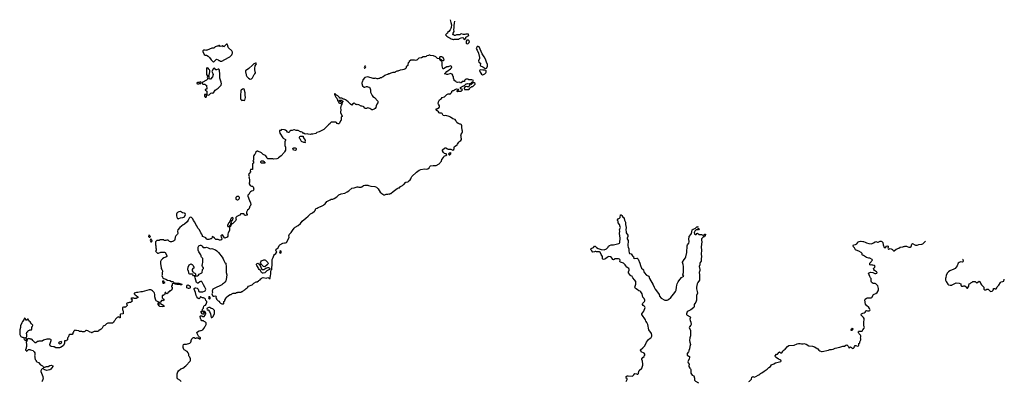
# Model space of a CAD drawing. Header units: inches. Extents: x 1980008 to 2252673, y 74414 to 260562.
# Tile 160 of 228: x 2122345 to 2148089, y 235423 to 244883. Entities that reach past the tile are written whole.
import ezdxf

# ---------------------------------------------------------------- set-up
doc = ezdxf.new("R2010")
doc.units = ezdxf.units.IN
doc.header["$MEASUREMENT"] = 0
for name, color, linetype in [('C1223', 7, 'Continuous'), ('C1224', 7, 'Continuous'), ('C1233', 7, 'Continuous'), ('C1234', 7, 'Continuous'), ('C1243', 7, 'Continuous')]:
    doc.layers.add(name, color=color, linetype=linetype)

msp = doc.modelspace()

# ---------------------------------------------------------------- linework, layer by layer
at = {"layer": 'C1223', "color": 5, "elevation": 120}
for points in [[(2128362, 240000), (2128352, 239990), (2128351, 239969), (2128334, 239930), (2128300, 239900), (2128272, 239850), (2128273, 239813), (2128294, 239790), (2128294, 239770), (2128250, 239758), (2128226, 239770), (2128216, 239796), (2128207, 239807), (2128130, 239806), (2128118, 239802), (2128113, 239767), (2128090, 239766), (2128023, 239737), (2127992, 239710), (2127992, 239672), (2128002, 239650), (2127994, 239630), (2127910, 239546), (2127878, 239542), (2127872, 239508), (2127858, 239502), (2127854, 239470), (2127838, 239462), (2127833, 239447), (2127832, 239370), (2127798, 239310), (2127785, 239270), (2127784, 239216), (2127770, 239198), (2127709, 239169), (2127696, 239176), (2127680, 239200), (2127669, 239230), (2127650, 239255), (2127630, 239249), (2127605, 239230), (2127610, 239194), (2127621, 239181), (2127631, 239150), (2127615, 239124), (2127590, 239113), (2127570, 239115), (2127530, 239133), (2127489, 239129), (2127475, 239135), (2127442, 239170), (2127390, 239208), (2127374, 239206), (2127372, 239168), (2127352, 239148), (2127330, 239148), (2127319, 239141), (2127290, 239136), (2127250, 239137), (2127241, 239141), (2127229, 239150), (2127213, 239173), (2127190, 239188), (2127150, 239206), (2127127, 239207), (2127128, 239230), (2127109, 239270), (2127083, 239303), (2127042, 239382), (2127004, 239430), (2126972, 239492), (2126947, 239527), (2126921, 239590), (2126890, 239634), (2126870, 239674), (2126855, 239695), (2126834, 239710), (2126810, 239713), (2126794, 239706), (2126778, 239690), (2126750, 239638), (2126722, 239598), (2126650, 239533), (2126622, 239518), (2126530, 239449), (2126476, 239390), (2126471, 239350), (2126482, 239290), (2126471, 239269), (2126430, 239226), (2126412, 239190), (2126401, 239130), (2126391, 239109), (2126370, 239089), (2126310, 239069), (2126290, 239068), (2126263, 239083), (2126230, 239118), (2126196, 239116), (2126170, 239108), (2126130, 239109), (2126116, 239116), (2126110, 239126), (2126010, 239126), (2125990, 239108), (2125930, 239106), (2125894, 239070), (2125894, 238990), (2125902, 238970), (2125904, 238916), (2125912, 238890), (2125912, 238848), (2125894, 238830), (2125950, 238774), (2125970, 238774), (2126036, 238804), (2126070, 238805), (2126090, 238798), (2126130, 238802), (2126152, 238790), (2126192, 238710), (2126191, 238689), (2126162, 238670), (2126112, 238650), (2126082, 238630), (2126042, 238590), (2126025, 238555), (2126025, 238490), (2126032, 238470), (2126045, 238370), (2126062, 238350), (2126082, 238310), (2126082, 238290), (2126073, 238267), (2126072, 238210), (2126065, 238190), (2126082, 238150), (2126086, 238126), (2126114, 238110), (2126170, 238091), (2126210, 238071), (2126270, 238061), (2126310, 238036), (2126350, 238036), (2126390, 237992), (2126430, 238001), (2126510, 237993), (2126530, 237978), (2126578, 237970), (2126582, 237950), (2126550, 237947), (2126530, 237958), (2126519, 237959), (2126450, 237953), (2126405, 237965), (2126390, 237986), (2126334, 237970), (2126334, 237930), (2126318, 237922), (2126314, 237910), (2126318, 237898), (2126334, 237890), (2126334, 237830), (2126318, 237822), (2126313, 237807), (2126298, 237802), (2126290, 237786), (2126270, 237786), (2126250, 237766), (2126238, 237762), (2126234, 237750), (2126218, 237742), (2126214, 237730), (2126198, 237722), (2126190, 237706), (2126182, 237722), (2126167, 237727), (2126162, 237742), (2126150, 237746), (2126142, 237730), (2126142, 237710), (2126131, 237689), (2126113, 237687), (2126094, 237670), (2126074, 237666), (2126072, 237610), (2126085, 237585), (2126112, 237570), (2126122, 237550), (2126117, 237543), (2126090, 237529), (2126070, 237538), (2126050, 237538), (2126032, 237510), (2126030, 237486), (2125986, 237486), (2125986, 237490), (2125909, 237529), (2125908, 237550), (2125895, 237575), (2125875, 237630), (2125874, 237690), (2125868, 237730), (2125858, 237750), (2125818, 237790), (2125790, 237809), (2125770, 237815), (2125730, 237815), (2125550, 237764), (2125512, 237768), (2125435, 237745), (2125397, 237743), (2125347, 237733), (2125342, 237730), (2125338, 237710), (2125364, 237684), (2125392, 237670), (2125434, 237630), (2125434, 237610), (2125430, 237606), (2125410, 237606), (2125392, 237588), (2125350, 237588), (2125330, 237598), (2125264, 237596), (2125254, 237590), (2125273, 237573), (2125278, 237558), (2125294, 237550), (2125278, 237542), (2125274, 237506), (2125258, 237502), (2125250, 237486), (2125210, 237486), (2125190, 237478), (2125170, 237478), (2125138, 237462), (2125134, 237450), (2125144, 237444), (2125157, 237417), (2125158, 237410), (2125150, 237398), (2125134, 237390), (2125110, 237366), (2125078, 237362), (2125070, 237346), (2125062, 237362), (2125050, 237366), (2125034, 237350), (2125034, 237290), (2125038, 237278), (2125054, 237270), (2125054, 237190), (2124978, 237182), (2124974, 237170), (2124973, 237087), (2124950, 237086), (2124942, 237102), (2124930, 237106), (2124894, 237090), (2124850, 237046), (2124834, 237010), (2124810, 236986), (2124797, 236963), (2124770, 236948), (2124750, 236942), (2124730, 236948), (2124650, 236946), (2124614, 236930), (2124570, 236886), (2124544, 236876), (2124530, 236866), (2124502, 236810), (2124477, 236783), (2124450, 236766), (2124418, 236762), (2124413, 236747), (2124390, 236726), (2124290, 236726), (2124238, 236702), (2124234, 236686), (2124230, 236686), (2124222, 236702), (2124190, 236706), (2124130, 236742), (2124090, 236755), (2124070, 236748), (2124051, 236729), (2124030, 236718), (2123990, 236718), (2123970, 236726), (2123910, 236726), (2123890, 236746), (2123830, 236748), (2123816, 236756), (2123790, 236758), (2123774, 236750), (2123754, 236730), (2123754, 236710), (2123734, 236690), (2123734, 236670), (2123713, 236647), (2123650, 236648), (2123640, 236640), (2123630, 236626), (2123622, 236590), (2123602, 236570), (2123594, 236550), (2123594, 236510), (2123578, 236502), (2123570, 236486), (2123530, 236486), (2123518, 236482), (2123512, 236410), (2123482, 236350), (2123414, 236310), (2123383, 236303), (2123290, 236298), (2123250, 236322), (2123230, 236329), (2123170, 236335), (2123138, 236350), (2123135, 236390), (2123169, 236490), (2123168, 236508), (2123158, 236518), (2123130, 236529), (2123050, 236524), (2122970, 236495), (2122930, 236475), (2122844, 236476), (2122830, 236466), (2122810, 236466), (2122770, 236426), (2122747, 236427), (2122689, 236489), (2122675, 236515), (2122650, 236528), (2122630, 236528), (2122616, 236536), (2122590, 236538), (2122570, 236546), (2122550, 236526), (2122538, 236522), (2122532, 236468), (2122518, 236462), (2122514, 236450), (2122514, 236430), (2122522, 236410), (2122522, 236330), (2122512, 236310), (2122512, 236288), (2122494, 236250), (2122498, 236238), (2122513, 236233), (2122518, 236218), (2122530, 236214), (2122573, 236253), (2122610, 236254), (2122625, 236245), (2122694, 236230), (2122710, 236214), (2122722, 236190), (2122742, 236170), (2122744, 236116), (2122732, 236090), (2122742, 236070), (2122742, 236030), (2122752, 236012), (2122753, 235993), (2122774, 235970), (2122774, 235950), (2122794, 235930), (2122833, 235913), (2122890, 235852), (2122942, 235830), (2122962, 235810), (2122970, 235794), (2123007, 235793), (2123018, 235802), (2123049, 235811), (2123090, 235811), (2123130, 235835), (2123170, 235846), (2123212, 235832), (2123212, 235810), (2123157, 235743), (2123130, 235725), (2123090, 235712), (2123046, 235710), (2122986, 235730), (2122966, 235750), (2122962, 235762), (2122950, 235766), (2122912, 235728), (2122900, 235700), (2122900, 235680), (2122930, 235594), (2122954, 235550), (2122952, 235528), (2122956, 235510), (2122951, 235470), (2122935, 235430), (2122921, 235410)], [(2126570, 235415), (2126535, 235450), (2126470, 235489), (2126461, 235510), (2126459, 235550), (2126465, 235615), (2126479, 235670), (2126500, 235700), (2126562, 235750), (2126610, 235771), (2126689, 235830), (2126802, 235950), (2126814, 235970), (2126815, 236015), (2126795, 236055), (2126778, 236070), (2126768, 236090), (2126768, 236130), (2126748, 236170), (2126720, 236200), (2126646, 236246), (2126637, 236257), (2126619, 236310), (2126615, 236350), (2126630, 236382), (2126648, 236392), (2126710, 236392), (2126730, 236402), (2126766, 236410), (2126795, 236425), (2126818, 236450), (2126828, 236470), (2126828, 236490), (2126842, 236530), (2126870, 236562), (2126890, 236572), (2126910, 236572), (2126930, 236554), (2126950, 236554), (2126970, 236562), (2127010, 236562), (2127050, 236538), (2127070, 236534), (2127074, 236546), (2127070, 236558), (2127062, 236570), (2127042, 236582), (2127022, 236602), (2126996, 236656), (2126982, 236670), (2126980, 236700), (2126990, 236714), (2127040, 236740), (2127070, 236752), (2127090, 236752), (2127130, 236772), (2127158, 236802), (2127196, 236864), (2127206, 236870), (2127208, 236892), (2127218, 236910), (2127218, 236950), (2127206, 236970), (2127170, 236986), (2127150, 237006), (2127110, 237008), (2127088, 237030), (2127069, 237070), (2127066, 237130), (2127070, 237134), (2127110, 237134), (2127130, 237122), (2127170, 237122), (2127198, 237150), (2127198, 237170), (2127208, 237190), (2127208, 237210), (2127186, 237250), (2127150, 237258), (2127134, 237250), (2127153, 237233), (2127162, 237210), (2127162, 237190), (2127150, 237178), (2127130, 237178), (2127109, 237189), (2127106, 237210), (2127086, 237230), (2127086, 237250), (2127090, 237254), (2127110, 237254), (2127118, 237262), (2127126, 237290), (2127126, 237310), (2127147, 237333), (2127147, 237347), (2127161, 237390), (2127170, 237405), (2127201, 237419), (2127218, 237442), (2127229, 237471), (2127242, 237490), (2127238, 237510), (2127215, 237535), (2127202, 237570), (2127188, 237590), (2127150, 237609), (2127126, 237610), (2127088, 237628), (2127070, 237646), (2127050, 237589), (2127030, 237584), (2127002, 237602), (2126977, 237630), (2126955, 237670), (2126944, 237744), (2126906, 237830), (2126904, 237850), (2126930, 237867), (2126950, 237871), (2126981, 237861), (2126993, 237853), (2127007, 237830), (2127030, 237772), (2127050, 237765), (2127130, 237767), (2127177, 237783), (2127190, 237792), (2127202, 237810), (2127208, 237830), (2127202, 237850), (2127189, 237889), (2127149, 237949), (2127118, 238018), (2127098, 238038), (2127090, 238042), (2127051, 238029), (2127010, 237994), (2126990, 237994), (2126970, 238009), (2126929, 238130), (2126928, 238168), (2126922, 238182), (2126890, 238186), (2126868, 238208), (2126866, 238226), (2126790, 238229), (2126776, 238236), (2126768, 238250), (2126768, 238270), (2126755, 238310), (2126742, 238330), (2126738, 238370), (2126747, 238393), (2126748, 238410), (2126778, 238470), (2126832, 238492), (2126857, 238477), (2126877, 238457), (2126902, 238410), (2126902, 238390), (2126897, 238383), (2126874, 238370), (2126854, 238350), (2126854, 238310), (2126874, 238290), (2126878, 238278), (2126890, 238274), (2126902, 238262), (2126934, 238250), (2126942, 238230), (2126942, 238210), (2126934, 238190), (2126938, 238178), (2126950, 238174), (2126970, 238182), (2126996, 238184), (2127020, 238200), (2127036, 238224), (2127110, 238262), (2127118, 238270), (2127123, 238337), (2127128, 238350), (2127148, 238370), (2127148, 238390), (2127122, 238430), (2127115, 238450), (2127121, 238499), (2127135, 238530), (2127136, 238624), (2127130, 238638), (2127098, 238670), (2127089, 238689), (2127089, 238710), (2127082, 238730), (2127030, 238808), (2127015, 238850), (2127015, 238890), (2127009, 238909), (2127009, 238930), (2127030, 238965), (2127050, 238978), (2127070, 238985), (2127084, 238984), (2127097, 238977), (2127117, 238957), (2127130, 238934), (2127144, 238924), (2127205, 238925), (2127231, 238931), (2127270, 238919), (2127310, 238894), (2127330, 238891), (2127370, 238898), (2127465, 238865), (2127499, 238839), (2127545, 238790), (2127641, 238670), (2127665, 238630), (2127682, 238582), (2127712, 238530), (2127731, 238510), (2127745, 238410), (2127747, 238270), (2127759, 238210), (2127745, 238090), (2127732, 238050), (2127710, 238018), (2127677, 237983), (2127650, 237968), (2127631, 237949), (2127428, 237852), (2127398, 237830), (2127382, 237810), (2127378, 237790), (2127382, 237750), (2127372, 237710), (2127386, 237666), (2127410, 237654), (2127430, 237654), (2127450, 237662), (2127474, 237650), (2127482, 237630), (2127474, 237610), (2127478, 237598), (2127494, 237590), (2127494, 237570), (2127534, 237530), (2127557, 237517), (2127570, 237494), (2127594, 237470), (2127610, 237462), (2127630, 237454), (2127670, 237454), (2127682, 237458), (2127686, 237470), (2127686, 237510), (2127706, 237530), (2127706, 237550), (2127726, 237570), (2127726, 237590), (2127742, 237598), (2127747, 237613), (2127806, 237670), (2127850, 237694), (2127870, 237694), (2127890, 237714), (2127928, 237732), (2127990, 237732), (2128010, 237742), (2128036, 237744), (2128050, 237752), (2128130, 237754), (2128150, 237774), (2128170, 237774), (2128187, 237793), (2128202, 237798), (2128210, 237814), (2128230, 237814), (2128270, 237854), (2128295, 237865), (2128306, 237890), (2128330, 237914), (2128426, 237950), (2128466, 237990), (2128530, 238022), (2128554, 238026), (2128588, 238052), (2128596, 238064), (2128630, 238082), (2128650, 238102), (2128669, 238111), (2128686, 238130), (2128710, 238138), (2128790, 238122), (2128830, 238142), (2128850, 238134), (2128870, 238114), (2128890, 238114), (2128898, 238130), (2128899, 238190), (2128909, 238230), (2128908, 238310), (2128918, 238330), (2128933, 238347), (2128941, 238390), (2128946, 238470), (2128943, 238550), (2128949, 238610), (2128974, 238666), (2128987, 238710), (2129010, 238741), (2129041, 238770), (2129064, 238810), (2129055, 238830), (2129039, 238850), (2129050, 238878), (2129103, 238917), (2129127, 238973), (2129149, 238991), (2129226, 239034), (2129270, 239045), (2129295, 239045), (2129322, 239058), (2129382, 239170), (2129389, 239190), (2129384, 239230), (2129395, 239270), (2129447, 239313), (2129477, 239370), (2129521, 239430), (2129548, 239452), (2129622, 239498), (2129685, 239550), (2129733, 239610), (2129826, 239694), (2129890, 239739), (2129950, 239802), (2129970, 239811), (2130000, 239832)]]:
    msp.add_lwpolyline(points, dxfattribs=at)
for points in [[(2126550, 239861), (2126505, 239855), (2126470, 239838), (2126457, 239823), (2126446, 239794), (2126446, 239750), (2126454, 239714), (2126470, 239685), (2126480, 239680), (2126490, 239676), (2126510, 239686), (2126550, 239704), (2126612, 239708), (2126639, 239721), (2126650, 239730), (2126677, 239783), (2126679, 239790), (2126669, 239809), (2126650, 239823), (2126602, 239830)], [(2127910, 239708), (2127890, 239702), (2127870, 239688), (2127840, 239600), (2127824, 239576), (2127810, 239566), (2127782, 239510), (2127782, 239490), (2127790, 239474), (2127810, 239474), (2127822, 239478), (2127827, 239493), (2127842, 239498), (2127847, 239513), (2127862, 239518), (2127866, 239550), (2127882, 239558), (2127886, 239570), (2127878, 239590), (2127880, 239600), (2127898, 239630), (2127914, 239646), (2127928, 239688)], [(2125730, 239246), (2125718, 239242), (2125712, 239210), (2125730, 239192), (2125750, 239194), (2125766, 239210)], [(2125770, 239146), (2125764, 239136), (2125758, 239110), (2125770, 239074), (2125790, 239074), (2125802, 239078), (2125806, 239090), (2125796, 239116)], [(2129170, 238834), (2129150, 238828), (2129141, 238810), (2129150, 238782), (2129170, 238778), (2129182, 238790), (2129184, 238810)], [(2128710, 238344), (2128730, 238348), (2128780, 238380), (2128830, 238400), (2128850, 238400), (2128871, 238390), (2128881, 238370), (2128882, 238350), (2128876, 238344), (2128810, 238309), (2128757, 238263), (2128710, 238249), (2128690, 238252), (2128670, 238266), (2128638, 238318), (2128607, 238347), (2128590, 238372), (2128578, 238398), (2128542, 238450), (2128534, 238470), (2128539, 238490), (2128550, 238504), (2128572, 238512), (2128598, 238498), (2128633, 238453), (2128647, 238407), (2128667, 238367), (2128690, 238348)], [(2128750, 238422), (2128719, 238430), (2128690, 238450), (2128670, 238482), (2128647, 238507), (2128641, 238530), (2128648, 238550), (2128670, 238572), (2128730, 238598), (2128750, 238599), (2128770, 238590), (2128796, 238570), (2128832, 238532), (2128840, 238510), (2128833, 238490), (2128813, 238470)], [(2126090, 238048), (2126078, 238030), (2126090, 237994), (2126110, 237992), (2126130, 238002), (2126146, 238010), (2126120, 238020), (2126110, 238035)], [(2126770, 237854), (2126755, 237855), (2126718, 237870), (2126713, 237910), (2126725, 237935), (2126750, 237944), (2126773, 237933), (2126801, 237910), (2126806, 237890), (2126798, 237870), (2126790, 237864)], [(2127310, 237637), (2127288, 237632), (2127283, 237610), (2127290, 237585), (2127310, 237571), (2127329, 237590), (2127329, 237610), (2127319, 237630)], [(2125990, 237454), (2126010, 237454), (2126030, 237462), (2126112, 237410), (2126122, 237390), (2126117, 237383), (2126070, 237369), (2126010, 237384), (2125990, 237398), (2125968, 237430), (2125967, 237473), (2125974, 237474), (2125978, 237458)], [(2127310, 237358), (2127290, 237355), (2127250, 237338), (2127234, 237310), (2127250, 237294), (2127271, 237291), (2127311, 237251), (2127331, 237190), (2127354, 237094), (2127370, 237092), (2127390, 237102), (2127398, 237110), (2127435, 237185), (2127436, 237276), (2127396, 237316), (2127367, 237327), (2127350, 237328), (2127326, 237350)], [(2122470, 237075), (2122452, 237030), (2122422, 236990), (2122404, 236956), (2122365, 236870), (2122365, 236830), (2122346, 236770), (2122346, 236730), (2122351, 236710), (2122345, 236690), (2122345, 236650), (2122362, 236610), (2122377, 236597), (2122410, 236582), (2122430, 236582), (2122453, 236573), (2122474, 236570), (2122458, 236562), (2122454, 236530), (2122473, 236513), (2122478, 236498), (2122510, 236494), (2122522, 236498), (2122526, 236510), (2122522, 236542), (2122507, 236547), (2122506, 236570), (2122520, 236580), (2122528, 236592), (2122529, 236649), (2122522, 236670), (2122528, 236710), (2122555, 236725), (2122570, 236754), (2122602, 236758), (2122610, 236774), (2122650, 236774), (2122666, 236790), (2122666, 236850), (2122682, 236858), (2122686, 236890), (2122682, 236902), (2122667, 236907), (2122662, 236922), (2122647, 236927), (2122642, 236942), (2122626, 236950), (2122626, 236970), (2122587, 237007), (2122570, 237046), (2122550, 237046), (2122530, 237026), (2122510, 237026), (2122490, 237066)], [(2123430, 236466), (2123382, 236450), (2123362, 236430), (2123374, 236410), (2123390, 236405), (2123430, 236422), (2123438, 236430), (2123446, 236450)]]:
    msp.add_lwpolyline(points, close=True, dxfattribs=at)
at = {"layer": 'C1224', "color": 5, "elevation": 120}
for points in [[(2127770, 244246), (2127750, 244246), (2127690, 244186), (2127678, 244182), (2127670, 244166), (2127667, 244187), (2127650, 244206), (2127632, 244188), (2127590, 244186), (2127570, 244206), (2127550, 244208), (2127530, 244188), (2127510, 244188), (2127454, 244170), (2127444, 244156), (2127420, 244140), (2127370, 244135), (2127250, 244088), (2127233, 244087), (2127210, 244078), (2127190, 244086), (2127150, 244086), (2127134, 244070), (2127134, 244050), (2127170, 243974), (2127190, 243954), (2127230, 243954), (2127271, 243931), (2127310, 243892), (2127351, 243831), (2127410, 243774), (2127490, 243852), (2127532, 243832), (2127553, 243813), (2127572, 243812), (2127590, 243802), (2127630, 243802), (2127808, 243890), (2127838, 243910), (2127894, 243966), (2127898, 243990), (2127908, 244010), (2127908, 244030), (2127888, 244068), (2127806, 244150), (2127788, 244188), (2127788, 244210)], [(2127250, 243626), (2127238, 243622), (2127233, 243607), (2127232, 243450), (2127254, 243410), (2127254, 243390), (2127245, 243370), (2127254, 243350), (2127254, 243330), (2127230, 243298), (2127118, 243242), (2127114, 243210), (2127130, 243194), (2127187, 243193), (2127210, 243174), (2127233, 243173), (2127234, 243070), (2127230, 243066), (2127210, 243066), (2127194, 243050), (2127198, 243038), (2127213, 243033), (2127218, 243018), (2127234, 243010), (2127234, 242930), (2127238, 242918), (2127290, 242912), (2127310, 242922), (2127343, 242957), (2127366, 242970), (2127370, 242972), (2127390, 242962), (2127410, 242972), (2127458, 243042), (2127538, 243090), (2127614, 243166), (2127618, 243210), (2127609, 243229), (2127609, 243250), (2127578, 243350), (2127578, 243450), (2127570, 243566), (2127550, 243586), (2127530, 243586), (2127492, 243568), (2127470, 243568), (2127446, 243610), (2127430, 243615), (2127410, 243608), (2127372, 243530), (2127390, 243494), (2127392, 243472), (2127402, 243450), (2127385, 243390), (2127334, 243330), (2127310, 243326), (2127298, 243350), (2127298, 243410), (2127286, 243430), (2127308, 243470), (2127308, 243490), (2127318, 243510), (2127318, 243550), (2127308, 243570), (2127289, 243589), (2127270, 243618)], [(2128510, 243748), (2128470, 243725), (2128430, 243693), (2128336, 243604), (2128279, 243561), (2128252, 243550), (2128245, 243535), (2128246, 243510), (2128255, 243490), (2128264, 243430), (2128281, 243401), (2128330, 243357), (2128370, 243331), (2128410, 243334), (2128436, 243364), (2128475, 243445), (2128496, 243464), (2128509, 243490), (2128492, 243570), (2128490, 243610), (2128503, 243677), (2128516, 243704), (2128538, 243730), (2128527, 243747)], [(2127070, 243255), (2127040, 243240), (2126990, 243238), (2126974, 243230), (2126974, 243210), (2126990, 243202), (2127030, 243202), (2127050, 243214), (2127082, 243218), (2127086, 243250)], [(2128190, 243078), (2128170, 243068), (2128138, 243042), (2128131, 243030), (2128131, 242991), (2128121, 242939), (2128116, 242870), (2128122, 242822), (2128131, 242791), (2128150, 242772), (2128170, 242778), (2128190, 242778), (2128210, 242771), (2128230, 242774), (2128241, 242810), (2128247, 242850), (2128236, 242910), (2128239, 242970), (2128210, 243066)], [(2127210, 242926), (2127178, 242922), (2127174, 242910), (2127178, 242878), (2127193, 242873), (2127198, 242858), (2127210, 242854), (2127222, 242858), (2127226, 242870), (2127226, 242910), (2127222, 242922)], [(2129810, 241666), (2129770, 241668), (2129716, 241696), (2129690, 241746), (2129670, 241766), (2129658, 241790), (2129658, 241810), (2129666, 241830), (2129690, 241834), (2129753, 241833), (2129754, 241810), (2129762, 241790), (2129786, 241766), (2129805, 241730), (2129802, 241682), (2129812, 241672)], [(2129550, 241464), (2129508, 241470), (2129488, 241510), (2129496, 241524), (2129510, 241532), (2129550, 241531), (2129564, 241524), (2129571, 241511), (2129571, 241489), (2129562, 241470)], [(2128750, 241128), (2128670, 241129), (2128648, 241150), (2128646, 241170), (2128670, 241194), (2128710, 241194), (2128734, 241170), (2128738, 241158), (2128753, 241153), (2128754, 241130)], [(2128059, 240259), (2128024, 240256), (2127998, 240230), (2127995, 240210), (2128000, 240190), (2128010, 240179), (2128030, 240170), (2128050, 240170), (2128070, 240177), (2128087, 240193), (2128092, 240210), (2128092, 240230), (2128084, 240244), (2128074, 240254)]]:
    msp.add_lwpolyline(points, close=True, dxfattribs=at)
msp.add_lwpolyline([(2130000, 241889), (2129970, 241888), (2129950, 241882), (2129889, 241889), (2129870, 241895), (2129808, 241888), (2129790, 241906), (2129767, 241907), (2129746, 241930), (2129707, 241947), (2129688, 241948), (2129630, 241988), (2129570, 241988), (2129530, 242006), (2129510, 242006), (2129467, 241987), (2129430, 241986), (2129410, 241966), (2129391, 241929), (2129370, 241928), (2129350, 241938), (2129330, 241966), (2129296, 241996), (2129270, 242006), (2129193, 242007), (2129170, 241986), (2129138, 241982), (2129134, 241970), (2129142, 241962), (2129150, 241914), (2129221, 241790), (2129230, 241781), (2129291, 241750), (2129295, 241730), (2129281, 241690), (2129281, 241630), (2129275, 241590), (2129291, 241550), (2129296, 241510), (2129291, 241469), (2129265, 241430), (2129258, 241410), (2129182, 241318), (2129111, 241269), (2129091, 241249), (2129070, 241242), (2128990, 241238), (2128967, 241247), (2128830, 241246), (2128806, 241270), (2128806, 241290), (2128770, 241328), (2128715, 241355), (2128670, 241398), (2128570, 241446), (2128550, 241446), (2128514, 241410), (2128512, 241388), (2128502, 241370), (2128485, 241355), (2128470, 241326), (2128454, 241310), (2128454, 241210), (2128442, 241190), (2128454, 241170), (2128454, 241130), (2128438, 241122), (2128434, 241110), (2128434, 240970), (2128430, 240966), (2128390, 240966), (2128378, 240962), (2128374, 240930), (2128392, 240912), (2128392, 240908), (2128341, 240859), (2128331, 240830), (2128332, 240810), (2128342, 240790), (2128334, 240770), (2128342, 240750), (2128342, 240730), (2128351, 240711), (2128354, 240650), (2128354, 240630), (2128342, 240610), (2128342, 240590), (2128370, 240542), (2128410, 240532), (2128432, 240532), (2128450, 240514), (2128465, 240450), (2128462, 240430), (2128451, 240409), (2128410, 240398), (2128380, 240380), (2128360, 240360), (2128332, 240310), (2128312, 240290), (2128313, 240267), (2128350, 240154), (2128382, 240090), (2128385, 240050), (2128371, 240009), (2128362, 240000)], dxfattribs=at)
at = {"layer": 'C1233', "color": 5}
for points, elevation in [([(2130000, 239832), (2130055, 239870), (2130069, 239890), (2130090, 239942), (2130126, 239950), (2130146, 239970), (2130190, 239985), (2130210, 239998), (2130215, 240000)], 120), ([(2138203, 235417), (2138228, 235470), (2138228, 235490), (2138189, 235510), (2138198, 235522), (2138204, 235550), (2138230, 235563), (2138250, 235567), (2138370, 235561), (2138402, 235590), (2138430, 235625), (2138470, 235616), (2138490, 235607), (2138510, 235611), (2138521, 235630), (2138530, 235691), (2138545, 235710), (2138616, 235770), (2138636, 235844), (2138637, 235870), (2138627, 235947), (2138613, 235990), (2138614, 236010), (2138636, 236044), (2138670, 236074), (2138675, 236090), (2138692, 236108), (2138694, 236130), (2138676, 236156), (2138598, 236190), (2138595, 236210), (2138578, 236230), (2138574, 236250), (2138639, 236301), (2138689, 236350), (2138730, 236445), (2138784, 236516), (2138832, 236548), (2138852, 236568), (2138870, 236602), (2138875, 236626), (2138865, 236670), (2138794, 236774), (2138767, 236907), (2138743, 236963), (2138728, 236988), (2138716, 236996), (2138704, 237030), (2138615, 237170), (2138613, 237190), (2138666, 237254), (2138696, 237350), (2138690, 237374), (2138677, 237390), (2138649, 237410), (2138633, 237430), (2138629, 237450), (2138641, 237470), (2138683, 237510), (2138692, 237530), (2138692, 237550), (2138670, 237586), (2138641, 237621), (2138618, 237710), (2138583, 237764), (2138570, 237777), (2138530, 237794), (2138490, 237827), (2138450, 237849), (2138436, 237870), (2138432, 237890), (2138454, 237966), (2138452, 238030), (2138422, 238082), (2138373, 238130), (2138362, 238162), (2138355, 238170), (2138324, 238184), (2138313, 238193), (2138264, 238264), (2138264, 238290), (2138282, 238330), (2138280, 238350), (2138270, 238370), (2138219, 238410), (2138190, 238444), (2138176, 238470), (2138133, 238513), (2138110, 238525), (2138057, 238537), (2138046, 238546), (2138040, 238560), (2138041, 238590), (2138036, 238610), (2138030, 238616), (2138005, 238625), (2137950, 238629), (2137917, 238623), (2137870, 238604), (2137849, 238610), (2137844, 238630), (2137822, 238662), (2137790, 238679), (2137750, 238684), (2137710, 238669), (2137658, 238630), (2137606, 238610), (2137590, 238618), (2137587, 238627), (2137585, 238690), (2137550, 238739), (2137519, 238799), (2137507, 238807), (2137430, 238809), (2137410, 238818), (2137390, 238818), (2137374, 238810), (2137330, 238801), (2137315, 238810), (2137309, 238829), (2137288, 238850), (2137278, 238870), (2137290, 238894), (2137306, 238910), (2137330, 238912), (2137350, 238922), (2137370, 238962), (2137390, 238962), (2137427, 238927), (2137470, 238898), (2137550, 238871), (2137630, 238862), (2137690, 238892), (2137728, 238930), (2137742, 238958), (2137770, 238978), (2137810, 238992), (2137872, 238992), (2138012, 239028), (2138030, 239038), (2138036, 239050), (2138048, 239170), (2138032, 239290), (2138039, 239350), (2138030, 239390), (2138034, 239410), (2138049, 239430), (2138055, 239450), (2138046, 239466), (2138025, 239525), (2137996, 239570), (2137989, 239609), (2137975, 239630), (2137979, 239650), (2137994, 239670), (2138027, 239693), (2138042, 239710), (2138050, 239774), (2138070, 239778), (2138090, 239765), (2138118, 239718), (2138130, 239711), (2138150, 239678), (2138159, 239639), (2138188, 239588), (2138188, 239528), (2138205, 239450), (2138196, 239390), (2138199, 239330), (2138205, 239310), (2138245, 239250), (2138248, 239230), (2138247, 239210), (2138231, 239170), (2138231, 239151), (2138253, 239110), (2138244, 238970), (2138253, 238930), (2138268, 238890), (2138271, 238830), (2138279, 238790), (2138291, 238770), (2138334, 238754), (2138370, 238708), (2138390, 238690), (2138399, 238670), (2138395, 238650), (2138410, 238635), (2138483, 238643), (2138490, 238641), (2138516, 238616), (2138559, 238510), (2138574, 238450), (2138607, 238387), (2138650, 238351), (2138658, 238338), (2138665, 238290), (2138673, 238270), (2138730, 238202), (2138793, 238170), (2138815, 238115), (2138905, 237945), (2138930, 237885), (2138963, 237830), (2139044, 237724), (2139063, 237690), (2139075, 237650), (2139119, 237599), (2139210, 237548), (2139250, 237542), (2139275, 237546), (2139310, 237563), (2139366, 237614), (2139476, 237744), (2139495, 237770), (2139510, 237803), (2139515, 237885), (2139524, 237936), (2139532, 237970), (2139558, 238022), (2139575, 238050), (2139650, 238141), (2139708, 238170), (2139699, 238179), (2139687, 238207), (2139701, 238270), (2139697, 238337), (2139704, 238430), (2139696, 238476), (2139675, 238530), (2139676, 238544), (2139717, 238610), (2139750, 238650), (2139761, 238679), (2139787, 238790), (2139787, 238850), (2139799, 238910), (2139799, 238970), (2139807, 238993), (2139840, 239040), (2139851, 239070), (2139852, 239090), (2139839, 239130), (2139852, 239210), (2139894, 239266), (2139906, 239290), (2139923, 239330), (2139929, 239390), (2139950, 239403), (2140000, 239417)], 80), ([(2140000, 239352), (2139998, 239350), (2139985, 239330), (2139981, 239310), (2139991, 239271), (2140000, 239268)], 80), ([(2140000, 237455), (2139983, 237430), (2139979, 237410), (2139981, 237370), (2139967, 237350), (2139890, 237290), (2139819, 237261), (2139801, 237239), (2139778, 237190), (2139782, 237170), (2139801, 237150), (2139876, 237110), (2139887, 237090), (2139868, 237050), (2139875, 237015), (2139893, 236973), (2139903, 236910), (2139897, 236890), (2139861, 236850), (2139853, 236830), (2139880, 236750), (2139883, 236730), (2139880, 236690), (2139882, 236610), (2139863, 236557), (2139857, 236490), (2139864, 236444), (2139885, 236390), (2139863, 236337), (2139857, 236270), (2139843, 236230), (2139841, 236210), (2139831, 236190), (2139799, 236150), (2139795, 236130), (2139799, 236110), (2139843, 236083), (2139855, 236070), (2139856, 236050), (2139848, 236010), (2139818, 235930), (2139823, 235903), (2139846, 235870), (2139841, 235830), (2139844, 235810), (2139865, 235765), (2139887, 235747), (2139893, 235733), (2139894, 235634), (2139906, 235610), (2139928, 235588), (2139970, 235570), (2139991, 235509), (2139992, 235450), (2140000, 235442)], 80)]:
    msp.add_lwpolyline(points, dxfattribs=dict(at, elevation=elevation))
at = {"layer": 'C1234', "color": 5, "elevation": 120}
for points in [[(2133602, 244883), (2133615, 244810), (2133631, 244750), (2133625, 244675), (2133618, 244650), (2133600, 244620), (2133564, 244576), (2133534, 244550), (2133533, 244527), (2133510, 244526), (2133474, 244490), (2133514, 244450), (2133537, 244437), (2133550, 244422), (2133600, 244400), (2133624, 244384), (2133650, 244374), (2133670, 244374), (2133684, 244364), (2133696, 244364), (2133710, 244374), (2133830, 244374), (2133848, 244392), (2133888, 244412), (2133930, 244414), (2133954, 244390), (2133954, 244370), (2133970, 244362), (2133998, 244382), (2134006, 244410), (2134006, 244430), (2134086, 244470), (2134082, 244502), (2134070, 244506), (2134010, 244506), (2133984, 244496), (2133950, 244495), (2133887, 244513), (2133870, 244508), (2133850, 244488), (2133770, 244486), (2133744, 244476), (2133730, 244466), (2133710, 244466), (2133690, 244486), (2133667, 244487), (2133667, 244493), (2133678, 244502), (2133678, 244530), (2133702, 244570), (2133695, 244630), (2133708, 244672), (2133702, 244730), (2133717, 244790), (2133723, 244842)], [(2130215, 240000), (2130289, 240031), (2130310, 240045), (2130335, 240070), (2130375, 240125), (2130466, 240170), (2130486, 240190), (2130530, 240192), (2130570, 240205), (2130635, 240250), (2130690, 240298), (2130754, 240326), (2130850, 240346), (2130910, 240376), (2130954, 240406), (2131030, 240476), (2131090, 240485), (2131172, 240512), (2131190, 240512), (2131210, 240505), (2131270, 240505), (2131290, 240512), (2131335, 240545), (2131370, 240558), (2131390, 240552), (2131450, 240552), (2131464, 240544), (2131525, 240525), (2131630, 240516), (2131670, 240498), (2131718, 240458), (2131770, 240372), (2131810, 240332), (2131865, 240305), (2131890, 240302), (2131930, 240322), (2131970, 240322), (2131990, 240331), (2132010, 240322), (2132028, 240332), (2132050, 240332), (2132109, 240391), (2132149, 240411), (2132215, 240465), (2132250, 240485), (2132274, 240486), (2132305, 240515), (2132350, 240542), (2132375, 240565), (2132390, 240572), (2132438, 240630), (2132450, 240636), (2132490, 240642), (2132508, 240652), (2132516, 240664), (2132550, 240692), (2132570, 240722), (2132577, 240750), (2132601, 240779), (2132719, 240890), (2132790, 240943), (2132830, 240961), (2132930, 240981), (2132990, 240977), (2133017, 240983), (2133049, 241010), (2133070, 241045), (2133090, 241058), (2133152, 241072), (2133230, 241072), (2133310, 241112), (2133328, 241130), (2133335, 241145), (2133350, 241154), (2133355, 241165), (2133374, 241186), (2133378, 241230), (2133425, 241275), (2133446, 241314), (2133457, 241323), (2133490, 241331), (2133514, 241350), (2133495, 241370), (2133450, 241384), (2133426, 241406), (2133397, 241450), (2133403, 241477), (2133450, 241520), (2133473, 241533), (2133490, 241533), (2133530, 241502), (2133550, 241495), (2133615, 241495), (2133650, 241476), (2133670, 241471), (2133698, 241490), (2133709, 241510), (2133704, 241550), (2133710, 241562), (2133782, 241610), (2133796, 241624), (2133823, 241677), (2133850, 241702), (2133880, 241720), (2133898, 241750), (2133898, 241770), (2133888, 241790), (2133887, 241827), (2133878, 241850), (2133887, 241873), (2133888, 241892), (2133916, 241924), (2133926, 241950), (2133926, 241970), (2133918, 241990), (2133916, 242016), (2133907, 242033), (2133906, 242110), (2133898, 242130), (2133890, 242138), (2133870, 242146), (2133850, 242146), (2133836, 242156), (2133810, 242166), (2133776, 242196), (2133748, 242250), (2133730, 242268), (2133669, 242289), (2133612, 242332), (2133572, 242352), (2133490, 242374), (2133450, 242369), (2133420, 242380), (2133409, 242390), (2133402, 242410), (2133388, 242430), (2133370, 242437), (2133330, 242437), (2133310, 242444), (2133295, 242475), (2133248, 242510), (2133238, 242530), (2133238, 242550), (2133270, 242563), (2133312, 242588), (2133325, 242610), (2133321, 242630), (2133295, 242670), (2133289, 242690), (2133294, 242730), (2133309, 242770), (2133322, 242790), (2133370, 242825), (2133390, 242845), (2133454, 242866), (2133510, 242922), (2133530, 242934), (2133550, 242942), (2133570, 242942), (2133590, 242934), (2133602, 242938), (2133606, 242950), (2133622, 242958), (2133626, 242970), (2133646, 242990), (2133646, 243010), (2133670, 243034), (2133690, 243034), (2133716, 243044), (2133746, 243070), (2133770, 243076), (2133814, 243070), (2133813, 243047), (2133794, 243026), (2133778, 243022), (2133774, 243010), (2133782, 243002), (2133796, 243004), (2133806, 243014), (2133890, 243014), (2133926, 243050), (2133910, 243066), (2133890, 243066), (2133867, 243087), (2133868, 243110), (2133949, 243151), (2133970, 243152), (2134019, 243201), (2134030, 243206), (2134050, 243211), (2134095, 243205), (2134154, 243234), (2134166, 243234), (2134169, 243251), (2134190, 243254), (2134206, 243290), (2134170, 243308), (2134090, 243306), (2134070, 243326), (2134010, 243326), (2133998, 243322), (2133993, 243307), (2133978, 243302), (2133973, 243267), (2133918, 243262), (2133914, 243250), (2133894, 243246), (2133890, 243228), (2133870, 243226), (2133862, 243242), (2133850, 243246), (2133790, 243238), (2133770, 243248), (2133750, 243268), (2133706, 243290), (2133706, 243310), (2133687, 243353), (2133686, 243390), (2133668, 243408), (2133668, 243430), (2133654, 243454), (2133610, 243475), (2133595, 243465), (2133529, 243449), (2133509, 243449), (2133470, 243466), (2133448, 243468), (2133450, 243471), (2133470, 243472), (2133512, 243530), (2133610, 243601), (2133634, 243626), (2133641, 243650), (2133630, 243669), (2133610, 243672), (2133550, 243650), (2133530, 243653), (2133510, 243649), (2133430, 243595), (2133418, 243598), (2133410, 243606), (2133387, 243673), (2133387, 243767), (2133382, 243802), (2133350, 243808), (2133342, 243842), (2133330, 243846), (2133322, 243858), (2133332, 243852), (2133354, 243850), (2133358, 243838), (2133374, 243830), (2133378, 243818), (2133390, 243814), (2133430, 243814), (2133446, 243830), (2133414, 243890), (2133378, 243910), (2133332, 243908), (2133325, 243895), (2133320, 243860), (2133310, 243858), (2133266, 243870), (2133228, 243908), (2133162, 243942), (2133089, 243949), (2133070, 243958), (2133050, 243958), (2133031, 243949), (2132990, 243942), (2132970, 243922), (2132950, 243914), (2132930, 243909), (2132910, 243915), (2132890, 243915), (2132850, 243889), (2132784, 243876), (2132771, 243869), (2132730, 243826), (2132720, 243820), (2132690, 243818), (2132667, 243827), (2132650, 243828), (2132590, 243828), (2132570, 243822), (2132532, 243790), (2132525, 243775), (2132506, 243754), (2132492, 243710), (2132490, 243686), (2132452, 243650), (2132451, 243630), (2132438, 243610), (2132412, 243590), (2132390, 243579), (2132350, 243569), (2132290, 243562), (2132230, 243538), (2132210, 243538), (2132170, 243518), (2132150, 243502), (2132100, 243500), (2132071, 243489), (2132050, 243488), (2132010, 243468), (2131993, 243467), (2131970, 243448), (2131953, 243447), (2131910, 243428), (2131890, 243426), (2131850, 243386), (2131824, 243376), (2131810, 243366), (2131770, 243366), (2131752, 243348), (2131733, 243347), (2131710, 243338), (2131690, 243338), (2131650, 243355), (2131630, 243349), (2131589, 243349), (2131450, 243389), (2131372, 243368), (2131314, 243310), (2131314, 243290), (2131304, 243276), (2131302, 243250), (2131292, 243230), (2131292, 243210), (2131310, 243154), (2131350, 243114), (2131370, 243114), (2131410, 243132), (2131430, 243132), (2131444, 243124), (2131470, 243122), (2131490, 243114), (2131510, 243074), (2131516, 243050), (2131518, 242990), (2131557, 242897), (2131576, 242876), (2131626, 242846), (2131711, 242750), (2131716, 242730), (2131711, 242710), (2131686, 242674), (2131668, 242632), (2131659, 242590), (2131639, 242561), (2131610, 242542), (2131570, 242528), (2131550, 242526), (2131498, 242558), (2131450, 242578), (2131410, 242558), (2131390, 242558), (2131369, 242569), (2131340, 242600), (2131326, 242610), (2131290, 242622), (2131270, 242622), (2131210, 242658), (2131190, 242662), (2131170, 242658), (2131150, 242668), (2131130, 242668), (2131106, 242690), (2131090, 242698), (2131045, 242675), (2131030, 242648), (2130990, 242669), (2130973, 242693), (2130933, 242733), (2130890, 242768), (2130863, 242783), (2130850, 242798), (2130830, 242806), (2130790, 242806), (2130782, 242822), (2130770, 242826), (2130710, 242826), (2130706, 242830), (2130706, 242850), (2130666, 242890), (2130627, 242907), (2130590, 242946), (2130578, 242942), (2130574, 242930), (2130582, 242910), (2130610, 242854), (2130634, 242830), (2130654, 242790), (2130654, 242770), (2130673, 242753), (2130692, 242710), (2130710, 242698), (2130738, 242698), (2130746, 242694), (2130762, 242698), (2130766, 242710), (2130762, 242722), (2130706, 242750), (2130706, 242770), (2130710, 242774), (2130770, 242774), (2130778, 242758), (2130794, 242750), (2130794, 242730), (2130778, 242722), (2130773, 242707), (2130771, 242670), (2130751, 242649), (2130738, 242610), (2130736, 242570), (2130741, 242530), (2130737, 242457), (2130742, 242430), (2130772, 242370), (2130772, 242350), (2130754, 242330), (2130752, 242248), (2130738, 242242), (2130702, 242170), (2130690, 242158), (2130670, 242158), (2130649, 242169), (2130626, 242190), (2130610, 242198), (2130590, 242198), (2130570, 242206), (2130490, 242206), (2130470, 242186), (2130462, 242170), (2130422, 242130), (2130392, 242110), (2130384, 242096), (2130294, 242010), (2130174, 241950), (2130110, 241929), (2130090, 241909), (2130010, 241889), (2130000, 241889)]]:
    msp.add_lwpolyline(points, dxfattribs=at)
for points in [[(2134070, 244349), (2134032, 244348), (2134018, 244322), (2134018, 244270), (2134030, 244258), (2134050, 244251), (2134070, 244261), (2134099, 244290), (2134105, 244310), (2134101, 244321), (2134093, 244333)], [(2134330, 244184), (2134310, 244178), (2134288, 244150), (2134283, 244130), (2134310, 244083), (2134337, 244010), (2134367, 243890), (2134367, 243870), (2134341, 243810), (2134347, 243770), (2134391, 243750), (2134395, 243730), (2134385, 243690), (2134394, 243674), (2134454, 243654), (2134510, 243611), (2134530, 243602), (2134550, 243611), (2134559, 243621), (2134579, 243670), (2134573, 243710), (2134553, 243770), (2134521, 243850), (2134490, 243910), (2134436, 243990), (2134355, 244170)], [(2131390, 243666), (2131370, 243666), (2131354, 243630), (2131358, 243618), (2131370, 243614), (2131390, 243634), (2131398, 243650)], [(2134390, 243569), (2134378, 243562), (2134371, 243550), (2134383, 243510), (2134401, 243481), (2134420, 243460), (2134443, 243443), (2134470, 243446), (2134510, 243471), (2134529, 243490), (2134541, 243510), (2134545, 243530), (2134543, 243543), (2134535, 243555), (2134510, 243564), (2134450, 243559)], [(2134230, 243228), (2134193, 243227), (2134178, 243222), (2134174, 243210), (2134150, 243186), (2134106, 243174), (2134090, 243126), (2134053, 243127), (2134030, 243134), (2133990, 243128), (2133980, 243120), (2133962, 243090), (2133962, 243082), (2133974, 243070), (2133978, 243058), (2133990, 243054), (2134090, 243054), (2134106, 243070), (2134107, 243093), (2134122, 243098), (2134128, 243112), (2134150, 243114), (2134170, 243134), (2134190, 243134), (2134250, 243194), (2134258, 243210), (2134255, 243215)], [(2133610, 241403), (2133570, 241393), (2133557, 241370), (2133570, 241351), (2133590, 241351), (2133610, 241361), (2133629, 241390)]]:
    msp.add_lwpolyline(points, close=True, dxfattribs=at)
at = {"layer": 'C1243', "color": 5, "elevation": 80}
for points in [[(2140000, 239417), (2140002, 239418), (2140050, 239465), (2140074, 239470), (2140071, 239450), (2140078, 239430), (2140090, 239418), (2140112, 239410), (2140094, 239390), (2140050, 239389), (2140035, 239384), (2140023, 239377), (2140000, 239352)], [(2140000, 239268), (2140005, 239265), (2140030, 239265), (2140048, 239290), (2140070, 239296), (2140110, 239261), (2140170, 239261), (2140204, 239244), (2140210, 239234), (2140226, 239250), (2140246, 239254), (2140250, 239271), (2140274, 239270), (2140270, 239226), (2140258, 239222), (2140250, 239206), (2140218, 239202), (2140214, 239190), (2140174, 239150), (2140174, 239110), (2140182, 239090), (2140182, 239070), (2140176, 239010), (2140159, 238930), (2140174, 238854), (2140163, 238750), (2140168, 238690), (2140163, 238630), (2140165, 238590), (2140161, 238570), (2140134, 238530), (2140127, 238510), (2140127, 238470), (2140115, 238430), (2140125, 238350), (2140124, 238324), (2140111, 238270), (2140119, 238210), (2140117, 238070), (2140076, 238010), (2140062, 237970), (2140043, 237890), (2140043, 237843), (2140061, 237770), (2140064, 237730), (2140043, 237670), (2140039, 237630), (2140043, 237590), (2140041, 237550), (2140024, 237490), (2140000, 237455)], [(2141410, 235421), (2141430, 235431), (2141469, 235470), (2141478, 235482), (2141492, 235528), (2141510, 235546), (2141550, 235531), (2141590, 235545), (2141650, 235586), (2141669, 235591), (2141694, 235606), (2141715, 235625), (2141750, 235645), (2141810, 235691), (2141890, 235738), (2141930, 235786), (2141973, 235807), (2142002, 235850), (2142059, 235881), (2142110, 235903), (2142243, 235937), (2142254, 235950), (2142250, 235975), (2142230, 235989), (2142184, 236004), (2142123, 236043), (2142105, 236065), (2142098, 236090), (2142129, 236130), (2142163, 236137), (2142170, 236142), (2142190, 236179), (2142209, 236190), (2142224, 236184), (2142250, 236165), (2142273, 236167), (2142286, 236194), (2142302, 236210), (2142309, 236231), (2142357, 236263), (2142423, 236337), (2142458, 236362), (2142594, 236366), (2142670, 236405), (2142706, 236414), (2142753, 236413), (2142790, 236407), (2142830, 236406), (2142850, 236411), (2142910, 236391), (2142974, 236350), (2143070, 236346), (2143130, 236326), (2143212, 236272), (2143240, 236240), (2143270, 236217), (2143310, 236204), (2143330, 236203), (2143490, 236241), (2143525, 236255), (2143550, 236256), (2143570, 236251), (2143617, 236263), (2143670, 236291), (2143790, 236318), (2143870, 236341), (2143910, 236345), (2143949, 236371), (2143970, 236378), (2144011, 236331), (2144030, 236292), (2144049, 236311), (2144070, 236322), (2144091, 236311), (2144110, 236292), (2144130, 236285), (2144150, 236292), (2144162, 236310), (2144168, 236330), (2144190, 236358), (2144210, 236362), (2144250, 236342), (2144278, 236350), (2144288, 236372), (2144289, 236411), (2144308, 236430), (2144308, 236452), (2144334, 236506), (2144334, 236534), (2144328, 236550), (2144342, 236590), (2144339, 236610), (2144330, 236628), (2144290, 236668), (2144277, 236697), (2144266, 236710), (2144276, 236724), (2144289, 236731), (2144349, 236731), (2144370, 236738), (2144382, 236750), (2144389, 236770), (2144429, 236810), (2144432, 236828), (2144429, 236849), (2144414, 236894), (2144418, 236982), (2144429, 237031), (2144424, 237070), (2144410, 237095), (2144349, 237149), (2144344, 237170), (2144358, 237190), (2144390, 237204), (2144427, 237213), (2144455, 237230), (2144476, 237264), (2144488, 237272), (2144510, 237265), (2144555, 237265), (2144570, 237274), (2144578, 237290), (2144562, 237330), (2144549, 237350), (2144487, 237407), (2144462, 237442), (2144449, 237489), (2144449, 237510), (2144439, 237530), (2144439, 237550), (2144454, 237570), (2144485, 237595), (2144510, 237606), (2144530, 237609), (2144570, 237604), (2144609, 237611), (2144623, 237617), (2144669, 237690), (2144690, 237706), (2144730, 237721), (2144769, 237750), (2144794, 237790), (2144799, 237810), (2144799, 237850), (2144794, 237890), (2144779, 237919), (2144730, 237969), (2144710, 237979), (2144662, 237982), (2144637, 237997), (2144617, 238017), (2144606, 238046), (2144604, 238110), (2144594, 238134), (2144570, 238166), (2144542, 238250), (2144555, 238265), (2144590, 238278), (2144650, 238266), (2144705, 238245), (2144730, 238243), (2144752, 238248), (2144762, 238270), (2144748, 238290), (2144698, 238318), (2144675, 238350), (2144668, 238370), (2144702, 238410), (2144709, 238430), (2144695, 238450), (2144650, 238465), (2144630, 238464), (2144610, 238469), (2144590, 238465), (2144569, 238470), (2144574, 238510), (2144642, 238590), (2144638, 238610), (2144570, 238642), (2144543, 238643), (2144490, 238659), (2144410, 238713), (2144384, 238724), (2144374, 238734), (2144369, 238770), (2144350, 238794), (2144282, 238830), (2144212, 238852), (2144201, 238861), (2144175, 238915), (2144150, 238938), (2144135, 238970), (2144150, 238991), (2144196, 239004), (2144230, 239022), (2144258, 239050), (2144270, 239071), (2144290, 239082), (2144329, 239091), (2144350, 239091), (2144390, 239078), (2144410, 239078), (2144450, 239065), (2144483, 239043), (2144550, 239025), (2144610, 239018), (2144630, 239031), (2144670, 239046), (2144710, 239076), (2144730, 239078), (2144770, 239065), (2144790, 239065), (2144846, 239090), (2144870, 239091), (2144890, 239082), (2144911, 239050), (2144918, 238990), (2144950, 238922), (2144970, 238918), (2144990, 238931), (2145010, 238956), (2145031, 238971), (2145050, 238962), (2145054, 238950), (2145055, 238930), (2145047, 238907), (2145051, 238891), (2145061, 238881), (2145070, 238878), (2145105, 238895), (2145130, 238891), (2145162, 238870), (2145172, 238850), (2145190, 238838), (2145210, 238838), (2145260, 238880), (2145330, 238904), (2145370, 238931), (2145436, 238944), (2145450, 238952), (2145470, 238952), (2145490, 238962), (2145530, 238958), (2145547, 238947), (2145590, 238935), (2145630, 238931), (2145653, 238950), (2145670, 239012), (2145690, 239025), (2145751, 238991), (2145770, 238986), (2145810, 238987), (2145857, 239003), (2145930, 239011), (2145957, 239023), (2146025, 239090)], [(2147010, 238617), (2147008, 238610), (2147014, 238570), (2147001, 238550), (2146990, 238544), (2146950, 238548), (2146930, 238544), (2146910, 238533), (2146887, 238510), (2146857, 238443), (2146803, 238377), (2146770, 238353), (2146665, 238310), (2146631, 238290), (2146596, 238250), (2146570, 238188), (2146557, 238143), (2146551, 238110), (2146551, 238070), (2146566, 238030), (2146610, 237965), (2146630, 237947), (2146670, 237939), (2146718, 237942), (2146730, 237945), (2146810, 237991), (2146830, 237996), (2146910, 237991), (2146951, 237971), (2146951, 237950), (2146961, 237921), (2146970, 237912), (2147010, 237911), (2147030, 237922), (2147060, 237920), (2147090, 237894), (2147110, 237862), (2147130, 237862), (2147158, 237910), (2147158, 237930), (2147169, 237970), (2147195, 237985), (2147210, 238002), (2147228, 238012), (2147250, 238014), (2147270, 238034), (2147330, 238034), (2147354, 238010), (2147370, 238002), (2147430, 238042), (2147450, 238034), (2147475, 237975), (2147491, 237950), (2147552, 237890), (2147553, 237833), (2147570, 237814), (2147607, 237813), (2147628, 237832), (2147670, 237834), (2147714, 237790), (2147718, 237778), (2147734, 237774), (2147770, 237781), (2147799, 237810), (2147809, 237830), (2147810, 237852), (2147830, 237852), (2147850, 237842), (2147875, 237845), (2147894, 237866), (2147905, 237895), (2147942, 237938), (2147990, 238012), (2148010, 238025), (2148050, 238031), (2148075, 238045), (2148089, 238090), (2148089, 238098)], [(2140000, 235442), (2140012, 235430), (2140090, 235379)]]:
    msp.add_lwpolyline(points, dxfattribs=at)
msp.add_lwpolyline([(2144110, 236749), (2144089, 236750), (2144082, 236770), (2144090, 236794), (2144110, 236814), (2144131, 236790)], close=True, dxfattribs=at)

doc.saveas('drawing.dxf')
